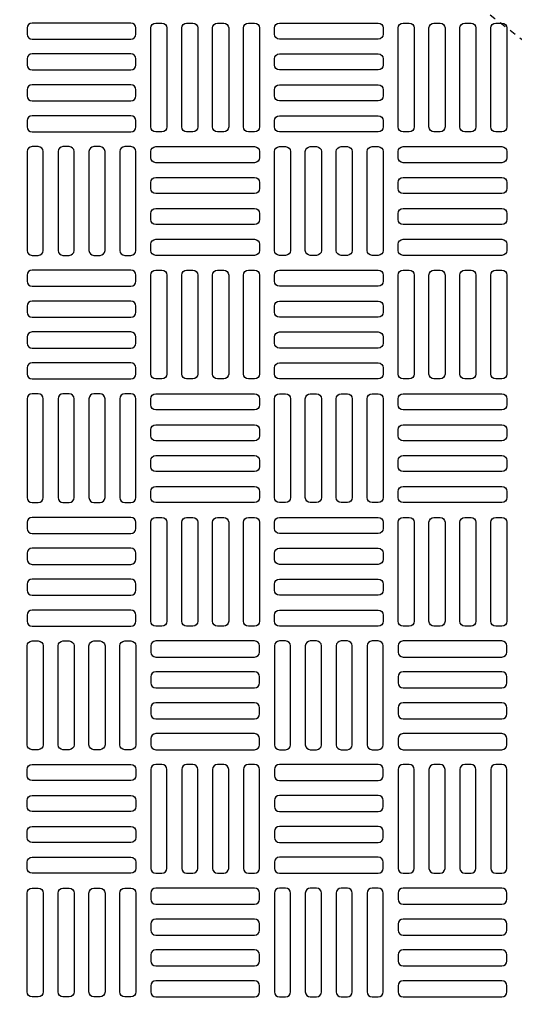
# Model space of a CAD drawing. Extents: x 1081 to 2220, y 0 to 2796.
# Tile 146 of 161: x 1775 to 1783, y 1472 to 1488. Entities that reach past the tile are written whole.
import ezdxf

# ---------------------------------------------------------------- set-up
doc = ezdxf.new("R2010")
doc.units = 0
doc.header["$MEASUREMENT"] = 0
doc.linetypes.add('HIDDEN2', pattern=[0.28125, 0.1875, -0.09375])
doc.layers.get('DEFPOINTS').update_dxf_attribs({"linetype": 'CONTINUOUS'})
for name, color, linetype in [('TANK-MANHOLE-COVER-40', 2, 'CONTINUOUS'), ('TANK-MANHOLE-COVER-HATCH-40', 252, 'CONTINUOUS'), ('TANK-SLOPE', 3, 'CONTINUOUS')]:
    doc.layers.add(name, color=color, linetype=linetype)

msp = doc.modelspace()

# ---------------------------------------------------------------- linework, layer by layer
at = {"layer": 'DEFPOINTS', "color": 8, "linetype": 'HIDDEN2', "ltscale": 0.125}
msp.add_circle((1775.88576, 1479.01916), 14, dxfattribs=at)
msp.add_circle((1775.88576, 1479.01916), 14, dxfattribs=at)
at = {"layer": 'DEFPOINTS', "color": 8, "linetype": 'HIDDEN2', "ltscale": 0.5}
msp.add_circle((1775.88576, 1479.01916), 11, dxfattribs=at)
msp.add_circle((1775.88576, 1479.01916), 11, dxfattribs=at)
at = {"layer": 'TANK-MANHOLE-COVER-40', "color": 4, "linetype": 'Continuous'}
msp.add_circle((1775.88499, 1479.01916), 22.63902, dxfattribs=at)
at = {"layer": 'TANK-MANHOLE-COVER-40', "color": 1, "linetype": 'Continuous'}
msp.add_circle((1775.88499, 1479.01916), 22.44094, dxfattribs=at)
at = {"layer": 'TANK-MANHOLE-COVER-40', "color": 2, "linetype": 'Continuous'}
msp.add_circle((1775.88499, 1479.01916), 21.65354, dxfattribs=at)
at = {"layer": 'TANK-MANHOLE-COVER-HATCH-40', "linetype": 'Continuous', "flags": 128}
for points in [[(1776.75113, 1487.68058, 0.41421356), (1776.67239, 1487.75932), (1775.09759, 1487.75932, 0.41421356), (1775.01885, 1487.68058), (1775.01885, 1487.58215, 0.41421356), (1775.09759, 1487.50341), (1776.67239, 1487.50341, 0.41421356), (1776.75113, 1487.58215)], [(1777.06609, 1486.02703, -0.41421356), (1776.98735, 1486.10577), (1776.98735, 1487.68058, -0.41421356), (1777.06609, 1487.75932), (1777.16452, 1487.75932, -0.41421356), (1777.24326, 1487.68058), (1777.24326, 1486.10577, -0.41421356), (1777.16452, 1486.02703)], [(1777.55822, 1486.02703, -0.41421356), (1777.47948, 1486.10577), (1777.47948, 1487.68058, -0.41421356), (1777.55822, 1487.75932), (1777.65665, 1487.75932, -0.41421356), (1777.73539, 1487.68058), (1777.73539, 1486.10577, -0.41421356), (1777.65665, 1486.02703)], [(1778.05035, 1486.02703, -0.41421356), (1777.97161, 1486.10577), (1777.97161, 1487.68058, -0.41421356), (1778.05035, 1487.75932), (1778.14877, 1487.75932, -0.41421356), (1778.22751, 1487.68058), (1778.22751, 1486.10577, -0.41421356), (1778.14877, 1486.02703)], [(1778.54247, 1486.02703, -0.41421356), (1778.46373, 1486.10577), (1778.46373, 1487.68058, -0.41421356), (1778.54247, 1487.75932), (1778.6409, 1487.75932, -0.41421356), (1778.71964, 1487.68058), (1778.71964, 1486.10577, -0.41421356), (1778.6409, 1486.02703)], [(1778.95586, 1487.68058, -0.41421356), (1779.0346, 1487.75932), (1780.6094, 1487.75932, -0.41421356), (1780.68814, 1487.68058), (1780.68814, 1487.58215, -0.41421356), (1780.6094, 1487.50341), (1779.0346, 1487.50341, -0.41421356), (1778.95586, 1487.58215)], [(1781.0031, 1486.02703, -0.41421356), (1780.92436, 1486.10577), (1780.92436, 1487.68058, -0.41421356), (1781.0031, 1487.75932), (1781.10153, 1487.75932, -0.41421356), (1781.18027, 1487.68058), (1781.18027, 1486.10577, -0.41421356), (1781.10153, 1486.02703)], [(1781.49523, 1486.02703, -0.41421356), (1781.41649, 1486.10577), (1781.41649, 1487.68058, -0.41421356), (1781.49523, 1487.75932), (1781.59365, 1487.75932, -0.41421356), (1781.67239, 1487.68058), (1781.67239, 1486.10577, -0.41421356), (1781.59365, 1486.02703)], [(1781.98735, 1486.02703, -0.41421356), (1781.90861, 1486.10577), (1781.90861, 1487.68058, -0.41421356), (1781.98735, 1487.75932), (1782.08578, 1487.75932, -0.41421356), (1782.16452, 1487.68058), (1782.16452, 1486.10577, -0.41421356), (1782.08578, 1486.02703)], [(1782.47948, 1486.02703, -0.41421356), (1782.40074, 1486.10577), (1782.40074, 1487.68058, -0.41421356), (1782.47948, 1487.75932), (1782.57791, 1487.75932, -0.41421356), (1782.65665, 1487.68058), (1782.65665, 1486.10577, -0.41421356), (1782.57791, 1486.02703)], [(1776.75113, 1487.18845, 0.41421356), (1776.67239, 1487.26719), (1775.09759, 1487.26719, 0.41421356), (1775.01885, 1487.18845), (1775.01885, 1487.09003, 0.41421356), (1775.09759, 1487.01129), (1776.67239, 1487.01129, 0.41421356), (1776.75113, 1487.09003)], [(1778.95586, 1487.18845, -0.41421356), (1779.0346, 1487.26719), (1780.6094, 1487.26719, -0.41421356), (1780.68814, 1487.18845), (1780.68814, 1487.09003, -0.41421356), (1780.6094, 1487.01129), (1779.0346, 1487.01129, -0.41421356), (1778.95586, 1487.09003)], [(1776.75113, 1486.69632, 0.41421356), (1776.67239, 1486.77506), (1775.09759, 1486.77506, 0.41421356), (1775.01885, 1486.69632), (1775.01885, 1486.5979, 0.41421356), (1775.09759, 1486.51916), (1776.67239, 1486.51916, 0.41421356), (1776.75113, 1486.5979)], [(1778.95586, 1486.69632, -0.41421356), (1779.0346, 1486.77506), (1780.6094, 1486.77506, -0.41421356), (1780.68814, 1486.69632), (1780.68814, 1486.5979, -0.41421356), (1780.6094, 1486.51916), (1779.0346, 1486.51916, -0.41421356), (1778.95586, 1486.5979)], [(1776.75113, 1486.2042, 0.41421356), (1776.67239, 1486.28294), (1775.09759, 1486.28294, 0.41421356), (1775.01885, 1486.2042), (1775.01885, 1486.10577, 0.41421356), (1775.09759, 1486.02703), (1776.67239, 1486.02703, 0.41421356), (1776.75113, 1486.10577)], [(1778.95586, 1486.2042, -0.41421356), (1779.0346, 1486.28294), (1780.6094, 1486.28294, -0.41421356), (1780.68814, 1486.2042), (1780.68814, 1486.10577, -0.41421356), (1780.6094, 1486.02703), (1779.0346, 1486.02703, -0.41421356), (1778.95586, 1486.10577)], [(1775.19602, 1484.05853, 0.41421356), (1775.27476, 1484.13727), (1775.27476, 1485.71207, 0.41421356), (1775.19602, 1485.79081), (1775.09759, 1485.79081, 0.41421356), (1775.01885, 1485.71207), (1775.01885, 1484.13727, 0.41421356), (1775.09759, 1484.05853)], [(1775.68814, 1484.05853, 0.41421356), (1775.76688, 1484.13727), (1775.76688, 1485.71207, 0.41421356), (1775.68814, 1485.79081), (1775.58972, 1485.79081, 0.41421356), (1775.51098, 1485.71207), (1775.51098, 1484.13727, 0.41421356), (1775.58972, 1484.05853)], [(1776.18027, 1484.05853, 0.41421356), (1776.25901, 1484.13727), (1776.25901, 1485.71207, 0.41421356), (1776.18027, 1485.79081), (1776.08184, 1485.79081, 0.41421356), (1776.0031, 1485.71207), (1776.0031, 1484.13727, 0.41421356), (1776.08184, 1484.05853)], [(1776.67239, 1484.05853, 0.41421356), (1776.75113, 1484.13727), (1776.75113, 1485.71207, 0.41421356), (1776.67239, 1485.79081), (1776.57397, 1485.79081, 0.41421356), (1776.49523, 1485.71207), (1776.49523, 1484.13727, 0.41421356), (1776.57397, 1484.05853)], [(1778.71964, 1485.61365, -0.41421356), (1778.6409, 1485.53491), (1777.06609, 1485.53491, -0.41421356), (1776.98735, 1485.61365), (1776.98735, 1485.71207, -0.41421356), (1777.06609, 1485.79081), (1778.6409, 1485.79081, -0.41421356), (1778.71964, 1485.71207)], [(1779.0346, 1484.05853, -0.41421356), (1778.95586, 1484.13727), (1778.95586, 1485.71207, -0.41421356), (1779.0346, 1485.79081), (1779.13302, 1485.79081, -0.41421356), (1779.21176, 1485.71207), (1779.21176, 1484.13727, -0.41421356), (1779.13302, 1484.05853)], [(1779.52672, 1484.05853, -0.41421356), (1779.44798, 1484.13727), (1779.44798, 1485.71207, -0.41421356), (1779.52672, 1485.79081), (1779.62515, 1485.79081, -0.41421356), (1779.70389, 1485.71207), (1779.70389, 1484.13727, -0.41421356), (1779.62515, 1484.05853)], [(1780.01885, 1484.05853, -0.41421356), (1779.94011, 1484.13727), (1779.94011, 1485.71207, -0.41421356), (1780.01885, 1485.79081), (1780.11728, 1485.79081, -0.41421356), (1780.19602, 1485.71207), (1780.19602, 1484.13727, -0.41421356), (1780.11728, 1484.05853)], [(1780.51098, 1484.05853, -0.41421356), (1780.43224, 1484.13727), (1780.43224, 1485.71207, -0.41421356), (1780.51098, 1485.79081), (1780.6094, 1485.79081, -0.41421356), (1780.68814, 1485.71207), (1780.68814, 1484.13727, -0.41421356), (1780.6094, 1484.05853)], [(1782.65665, 1485.61365, -0.41421356), (1782.57791, 1485.53491), (1781.0031, 1485.53491, -0.41421356), (1780.92436, 1485.61365), (1780.92436, 1485.71207, -0.41421356), (1781.0031, 1485.79081), (1782.57791, 1485.79081, -0.41421356), (1782.65665, 1485.71207)], [(1778.71964, 1485.12152, -0.41421356), (1778.6409, 1485.04278), (1777.06609, 1485.04278, -0.41421356), (1776.98735, 1485.12152), (1776.98735, 1485.21995, -0.41421356), (1777.06609, 1485.29869), (1778.6409, 1485.29869, -0.41421356), (1778.71964, 1485.21995)], [(1782.65665, 1485.12152, -0.41421356), (1782.57791, 1485.04278), (1781.0031, 1485.04278, -0.41421356), (1780.92436, 1485.12152), (1780.92436, 1485.21995, -0.41421356), (1781.0031, 1485.29869), (1782.57791, 1485.29869, -0.41421356), (1782.65665, 1485.21995)], [(1778.71964, 1484.6294, -0.41421356), (1778.6409, 1484.55066), (1777.06609, 1484.55066, -0.41421356), (1776.98735, 1484.6294), (1776.98735, 1484.72782, -0.41421356), (1777.06609, 1484.80656), (1778.6409, 1484.80656, -0.41421356), (1778.71964, 1484.72782)], [(1782.65665, 1484.6294, -0.41421356), (1782.57791, 1484.55066), (1781.0031, 1484.55066, -0.41421356), (1780.92436, 1484.6294), (1780.92436, 1484.72782, -0.41421356), (1781.0031, 1484.80656), (1782.57791, 1484.80656, -0.41421356), (1782.65665, 1484.72782)], [(1778.71964, 1484.13727, -0.41421356), (1778.6409, 1484.05853), (1777.06609, 1484.05853, -0.41421356), (1776.98735, 1484.13727), (1776.98735, 1484.23569, -0.41421356), (1777.06609, 1484.31443), (1778.6409, 1484.31443, -0.41421356), (1778.71964, 1484.23569)], [(1782.65665, 1484.13727, -0.41421356), (1782.57791, 1484.05853), (1781.0031, 1484.05853, -0.41421356), (1780.92436, 1484.13727), (1780.92436, 1484.23569, -0.41421356), (1781.0031, 1484.31443), (1782.57791, 1484.31443, -0.41421356), (1782.65665, 1484.23569)], [(1776.75113, 1483.74357, 0.41421356), (1776.67239, 1483.82231), (1775.09759, 1483.82231, 0.41421356), (1775.01885, 1483.74357), (1775.01885, 1483.64514, 0.41421356), (1775.09759, 1483.5664), (1776.67239, 1483.5664, 0.41421356), (1776.75113, 1483.64514)], [(1777.06609, 1482.09003, -0.41421356), (1776.98735, 1482.16877), (1776.98735, 1483.74357, -0.41421356), (1777.06609, 1483.82231), (1777.16452, 1483.82231, -0.41421356), (1777.24326, 1483.74357), (1777.24326, 1482.16877, -0.41421356), (1777.16452, 1482.09003)], [(1777.55822, 1482.09003, -0.41421356), (1777.47948, 1482.16877), (1777.47948, 1483.74357, -0.41421356), (1777.55822, 1483.82231), (1777.65665, 1483.82231, -0.41421356), (1777.73539, 1483.74357), (1777.73539, 1482.16877, -0.41421356), (1777.65665, 1482.09003)], [(1778.05035, 1482.09003, -0.41421356), (1777.97161, 1482.16877), (1777.97161, 1483.74357, -0.41421356), (1778.05035, 1483.82231), (1778.14877, 1483.82231, -0.41421356), (1778.22751, 1483.74357), (1778.22751, 1482.16877, -0.41421356), (1778.14877, 1482.09003)], [(1778.54247, 1482.09003, -0.41421356), (1778.46373, 1482.16877), (1778.46373, 1483.74357, -0.41421356), (1778.54247, 1483.82231), (1778.6409, 1483.82231, -0.41421356), (1778.71964, 1483.74357), (1778.71964, 1482.16877, -0.41421356), (1778.6409, 1482.09003)], [(1778.95586, 1483.74357, -0.41421356), (1779.0346, 1483.82231), (1780.6094, 1483.82231, -0.41421356), (1780.68814, 1483.74357), (1780.68814, 1483.64514, -0.41421356), (1780.6094, 1483.5664), (1779.0346, 1483.5664, -0.41421356), (1778.95586, 1483.64514)], [(1781.0031, 1482.09003, -0.41421356), (1780.92436, 1482.16877), (1780.92436, 1483.74357, -0.41421356), (1781.0031, 1483.82231), (1781.10153, 1483.82231, -0.41421356), (1781.18027, 1483.74357), (1781.18027, 1482.16877, -0.41421356), (1781.10153, 1482.09003)], [(1781.49523, 1482.09003, -0.41421356), (1781.41649, 1482.16877), (1781.41649, 1483.74357, -0.41421356), (1781.49523, 1483.82231), (1781.59365, 1483.82231, -0.41421356), (1781.67239, 1483.74357), (1781.67239, 1482.16877, -0.41421356), (1781.59365, 1482.09003)], [(1781.98735, 1482.09003, -0.41421356), (1781.90861, 1482.16877), (1781.90861, 1483.74357, -0.41421356), (1781.98735, 1483.82231), (1782.08578, 1483.82231, -0.41421356), (1782.16452, 1483.74357), (1782.16452, 1482.16877, -0.41421356), (1782.08578, 1482.09003)], [(1782.47948, 1482.09003, -0.41421356), (1782.40074, 1482.16877), (1782.40074, 1483.74357, -0.41421356), (1782.47948, 1483.82231), (1782.57791, 1483.82231, -0.41421356), (1782.65665, 1483.74357), (1782.65665, 1482.16877, -0.41421356), (1782.57791, 1482.09003)], [(1776.75113, 1483.25144, 0.41421356), (1776.67239, 1483.33018), (1775.09759, 1483.33018, 0.41421356), (1775.01885, 1483.25144), (1775.01885, 1483.15302, 0.41421356), (1775.09759, 1483.07428), (1776.67239, 1483.07428, 0.41421356), (1776.75113, 1483.15302)], [(1778.95586, 1483.25144, -0.41421356), (1779.0346, 1483.33018), (1780.6094, 1483.33018, -0.41421356), (1780.68814, 1483.25144), (1780.68814, 1483.15302, -0.41421356), (1780.6094, 1483.07428), (1779.0346, 1483.07428, -0.41421356), (1778.95586, 1483.15302)], [(1776.75113, 1482.75932, 0.41421356), (1776.67239, 1482.83806), (1775.09759, 1482.83806, 0.41421356), (1775.01885, 1482.75932), (1775.01885, 1482.66089, 0.41421356), (1775.09759, 1482.58215), (1776.67239, 1482.58215, 0.41421356), (1776.75113, 1482.66089)], [(1778.95586, 1482.75932, -0.41421356), (1779.0346, 1482.83806), (1780.6094, 1482.83806, -0.41421356), (1780.68814, 1482.75932), (1780.68814, 1482.66089, -0.41421356), (1780.6094, 1482.58215), (1779.0346, 1482.58215, -0.41421356), (1778.95586, 1482.66089)], [(1776.75113, 1482.26719, 0.41421356), (1776.67239, 1482.34593), (1775.09759, 1482.34593, 0.41421356), (1775.01885, 1482.26719), (1775.01885, 1482.16877, 0.41421356), (1775.09759, 1482.09003), (1776.67239, 1482.09003, 0.41421356), (1776.75113, 1482.16877)], [(1778.95586, 1482.26719, -0.41421356), (1779.0346, 1482.34593), (1780.6094, 1482.34593, -0.41421356), (1780.68814, 1482.26719), (1780.68814, 1482.16877, -0.41421356), (1780.6094, 1482.09003), (1779.0346, 1482.09003, -0.41421356), (1778.95586, 1482.16877)], [(1775.19602, 1480.12152, 0.41421356), (1775.27476, 1480.20026), (1775.27476, 1481.77506, 0.41421356), (1775.19602, 1481.85381), (1775.09759, 1481.85381, 0.41421356), (1775.01885, 1481.77506), (1775.01885, 1480.20026, 0.41421356), (1775.09759, 1480.12152)], [(1775.68814, 1480.12152, 0.41421356), (1775.76688, 1480.20026), (1775.76688, 1481.77506, 0.41421356), (1775.68814, 1481.85381), (1775.58972, 1481.85381, 0.41421356), (1775.51098, 1481.77506), (1775.51098, 1480.20026, 0.41421356), (1775.58972, 1480.12152)], [(1776.18027, 1480.12152, 0.41421356), (1776.25901, 1480.20026), (1776.25901, 1481.77506, 0.41421356), (1776.18027, 1481.85381), (1776.08184, 1481.85381, 0.41421356), (1776.0031, 1481.77506), (1776.0031, 1480.20026, 0.41421356), (1776.08184, 1480.12152)], [(1776.67239, 1480.12152, 0.41421356), (1776.75113, 1480.20026), (1776.75113, 1481.77506, 0.41421356), (1776.67239, 1481.85381), (1776.57397, 1481.85381, 0.41421356), (1776.49523, 1481.77506), (1776.49523, 1480.20026, 0.41421356), (1776.57397, 1480.12152)], [(1778.71964, 1481.67664, -0.41421356), (1778.6409, 1481.5979), (1777.06609, 1481.5979, -0.41421356), (1776.98735, 1481.67664), (1776.98735, 1481.77506, -0.41421356), (1777.06609, 1481.85381), (1778.6409, 1481.85381, -0.41421356), (1778.71964, 1481.77506)], [(1779.0346, 1480.12152, -0.41421356), (1778.95586, 1480.20026), (1778.95586, 1481.77506, -0.41421356), (1779.0346, 1481.85381), (1779.13302, 1481.85381, -0.41421356), (1779.21176, 1481.77506), (1779.21176, 1480.20026, -0.41421356), (1779.13302, 1480.12152)], [(1779.52672, 1480.12152, -0.41421356), (1779.44798, 1480.20026), (1779.44798, 1481.77506, -0.41421356), (1779.52672, 1481.85381), (1779.62515, 1481.85381, -0.41421356), (1779.70389, 1481.77506), (1779.70389, 1480.20026, -0.41421356), (1779.62515, 1480.12152)], [(1780.01885, 1480.12152, -0.41421356), (1779.94011, 1480.20026), (1779.94011, 1481.77506, -0.41421356), (1780.01885, 1481.85381), (1780.11728, 1481.85381, -0.41421356), (1780.19602, 1481.77506), (1780.19602, 1480.20026, -0.41421356), (1780.11728, 1480.12152)], [(1780.51098, 1480.12152, -0.41421356), (1780.43224, 1480.20026), (1780.43224, 1481.77506, -0.41421356), (1780.51098, 1481.85381), (1780.6094, 1481.85381, -0.41421356), (1780.68814, 1481.77506), (1780.68814, 1480.20026, -0.41421356), (1780.6094, 1480.12152)], [(1782.65665, 1481.67664, -0.41421356), (1782.57791, 1481.5979), (1781.0031, 1481.5979, -0.41421356), (1780.92436, 1481.67664), (1780.92436, 1481.77506, -0.41421356), (1781.0031, 1481.85381), (1782.57791, 1481.85381, -0.41421356), (1782.65665, 1481.77506)], [(1778.71964, 1481.18451, -0.41421356), (1778.6409, 1481.10577), (1777.06609, 1481.10577, -0.41421356), (1776.98735, 1481.18451), (1776.98735, 1481.28294, -0.41421356), (1777.06609, 1481.36168), (1778.6409, 1481.36168, -0.41421356), (1778.71964, 1481.28294)], [(1782.65665, 1481.18451, -0.41421356), (1782.57791, 1481.10577), (1781.0031, 1481.10577, -0.41421356), (1780.92436, 1481.18451), (1780.92436, 1481.28294, -0.41421356), (1781.0031, 1481.36168), (1782.57791, 1481.36168, -0.41421356), (1782.65665, 1481.28294)], [(1778.71964, 1480.69239, -0.41421356), (1778.6409, 1480.61365), (1777.06609, 1480.61365, -0.41421356), (1776.98735, 1480.69239), (1776.98735, 1480.79081, -0.41421356), (1777.06609, 1480.86955), (1778.6409, 1480.86955, -0.41421356), (1778.71964, 1480.79081)], [(1782.65665, 1480.69239, -0.41421356), (1782.57791, 1480.61365), (1781.0031, 1480.61365, -0.41421356), (1780.92436, 1480.69239), (1780.92436, 1480.79081, -0.41421356), (1781.0031, 1480.86955), (1782.57791, 1480.86955, -0.41421356), (1782.65665, 1480.79081)], [(1778.71964, 1480.20026, -0.41421356), (1778.6409, 1480.12152), (1777.06609, 1480.12152, -0.41421356), (1776.98735, 1480.20026), (1776.98735, 1480.29869, -0.41421356), (1777.06609, 1480.37743), (1778.6409, 1480.37743, -0.41421356), (1778.71964, 1480.29869)], [(1782.65665, 1480.20026, -0.41421356), (1782.57791, 1480.12152), (1781.0031, 1480.12152, -0.41421356), (1780.92436, 1480.20026), (1780.92436, 1480.29869, -0.41421356), (1781.0031, 1480.37743), (1782.57791, 1480.37743, -0.41421356), (1782.65665, 1480.29869)], [(1776.75113, 1479.80656, 0.41421356), (1776.67239, 1479.8853), (1775.09759, 1479.8853, 0.41421356), (1775.01885, 1479.80656), (1775.01885, 1479.70814, 0.41421356), (1775.09759, 1479.6294), (1776.67239, 1479.6294, 0.41421356), (1776.75113, 1479.70814)], [(1777.06609, 1478.15302, -0.41421356), (1776.98735, 1478.23176), (1776.98735, 1479.80656, -0.41421356), (1777.06609, 1479.8853), (1777.16452, 1479.8853, -0.41421356), (1777.24326, 1479.80656), (1777.24326, 1478.23176, -0.41421356), (1777.16452, 1478.15302)], [(1777.55822, 1478.15302, -0.41421356), (1777.47948, 1478.23176), (1777.47948, 1479.80656, -0.41421356), (1777.55822, 1479.8853), (1777.65665, 1479.8853, -0.41421356), (1777.73539, 1479.80656), (1777.73539, 1478.23176, -0.41421356), (1777.65665, 1478.15302)], [(1778.05035, 1478.15302, -0.41421356), (1777.97161, 1478.23176), (1777.97161, 1479.80656, -0.41421356), (1778.05035, 1479.8853), (1778.14877, 1479.8853, -0.41421356), (1778.22751, 1479.80656), (1778.22751, 1478.23176, -0.41421356), (1778.14877, 1478.15302)], [(1778.54247, 1478.15302, -0.41421356), (1778.46373, 1478.23176), (1778.46373, 1479.80656, -0.41421356), (1778.54247, 1479.8853), (1778.6409, 1479.8853, -0.41421356), (1778.71964, 1479.80656), (1778.71964, 1478.23176, -0.41421356), (1778.6409, 1478.15302)], [(1778.95586, 1479.80656, -0.41421356), (1779.0346, 1479.8853), (1780.6094, 1479.8853, -0.41421356), (1780.68814, 1479.80656), (1780.68814, 1479.70814, -0.41421356), (1780.6094, 1479.6294), (1779.0346, 1479.6294, -0.41421356), (1778.95586, 1479.70814)], [(1781.0031, 1478.15302, -0.41421356), (1780.92436, 1478.23176), (1780.92436, 1479.80656, -0.41421356), (1781.0031, 1479.8853), (1781.10153, 1479.8853, -0.41421356), (1781.18027, 1479.80656), (1781.18027, 1478.23176, -0.41421356), (1781.10153, 1478.15302)], [(1781.49523, 1478.15302, -0.41421356), (1781.41649, 1478.23176), (1781.41649, 1479.80656, -0.41421356), (1781.49523, 1479.8853), (1781.59365, 1479.8853, -0.41421356), (1781.67239, 1479.80656), (1781.67239, 1478.23176, -0.41421356), (1781.59365, 1478.15302)], [(1781.98735, 1478.15302, -0.41421356), (1781.90861, 1478.23176), (1781.90861, 1479.80656, -0.41421356), (1781.98735, 1479.8853), (1782.08578, 1479.8853, -0.41421356), (1782.16452, 1479.80656), (1782.16452, 1478.23176, -0.41421356), (1782.08578, 1478.15302)], [(1782.47948, 1478.15302, -0.41421356), (1782.40074, 1478.23176), (1782.40074, 1479.80656, -0.41421356), (1782.47948, 1479.8853), (1782.57791, 1479.8853, -0.41421356), (1782.65665, 1479.80656), (1782.65665, 1478.23176, -0.41421356), (1782.57791, 1478.15302)], [(1776.75113, 1479.31443, 0.41421356), (1776.67239, 1479.39318), (1775.09759, 1479.39318, 0.41421356), (1775.01885, 1479.31443), (1775.01885, 1479.21601, 0.41421356), (1775.09759, 1479.13727), (1776.67239, 1479.13727, 0.41421356), (1776.75113, 1479.21601)], [(1778.95586, 1479.31443, -0.41421356), (1779.0346, 1479.39318), (1780.6094, 1479.39318, -0.41421356), (1780.68814, 1479.31443), (1780.68814, 1479.21601, -0.41421356), (1780.6094, 1479.13727), (1779.0346, 1479.13727, -0.41421356), (1778.95586, 1479.21601)], [(1776.75113, 1478.82231, 0.41421356), (1776.67239, 1478.90105), (1775.09759, 1478.90105, 0.41421356), (1775.01885, 1478.82231), (1775.01885, 1478.72388, 0.41421356), (1775.09759, 1478.64514), (1776.67239, 1478.64514, 0.41421356), (1776.75113, 1478.72388)], [(1778.95586, 1478.82231, -0.41421356), (1779.0346, 1478.90105), (1780.6094, 1478.90105, -0.41421356), (1780.68814, 1478.82231), (1780.68814, 1478.72388, -0.41421356), (1780.6094, 1478.64514), (1779.0346, 1478.64514, -0.41421356), (1778.95586, 1478.72388)], [(1776.75113, 1478.33018, 0.41421356), (1776.67239, 1478.40892), (1775.09759, 1478.40892, 0.41421356), (1775.01885, 1478.33018), (1775.01885, 1478.23176, 0.41421356), (1775.09759, 1478.15302), (1776.67239, 1478.15302, 0.41421356), (1776.75113, 1478.23176)], [(1778.95586, 1478.33018, -0.41421356), (1779.0346, 1478.40892), (1780.6094, 1478.40892, -0.41421356), (1780.68814, 1478.33018), (1780.68814, 1478.23176, -0.41421356), (1780.6094, 1478.15302), (1779.0346, 1478.15302, -0.41421356), (1778.95586, 1478.23176)], [(1775.19602, 1477.9168, -0.41421356), (1775.27476, 1477.83806), (1775.27476, 1476.26325, -0.41421356), (1775.19602, 1476.18451), (1775.09759, 1476.18451, -0.41421356), (1775.01885, 1476.26325), (1775.01885, 1477.83806, -0.41421356), (1775.09759, 1477.9168)], [(1775.68814, 1477.9168, -0.41421356), (1775.76688, 1477.83806), (1775.76688, 1476.26325, -0.41421356), (1775.68814, 1476.18451), (1775.58972, 1476.18451, -0.41421356), (1775.51098, 1476.26325), (1775.51098, 1477.83806, -0.41421356), (1775.58972, 1477.9168)], [(1776.18027, 1477.9168, -0.41421356), (1776.25901, 1477.83806), (1776.25901, 1476.26325, -0.41421356), (1776.18027, 1476.18451), (1776.08184, 1476.18451, -0.41421356), (1776.0031, 1476.26325), (1776.0031, 1477.83806, -0.41421356), (1776.08184, 1477.9168)], [(1776.67239, 1477.9168, -0.41421356), (1776.75113, 1477.83806), (1776.75113, 1476.26325, -0.41421356), (1776.67239, 1476.18451), (1776.57397, 1476.18451, -0.41421356), (1776.49523, 1476.26325), (1776.49523, 1477.83806, -0.41421356), (1776.57397, 1477.9168)], [(1778.71964, 1477.83806, 0.41421356), (1778.6409, 1477.9168), (1777.06609, 1477.9168, 0.41421356), (1776.98735, 1477.83806), (1776.98735, 1477.73963, 0.41421356), (1777.06609, 1477.66089), (1778.6409, 1477.66089, 0.41421356), (1778.71964, 1477.73963)], [(1779.0346, 1477.9168, 0.41421356), (1778.95586, 1477.83806), (1778.95586, 1476.26325, 0.41421356), (1779.0346, 1476.18451), (1779.13302, 1476.18451, 0.41421356), (1779.21176, 1476.26325), (1779.21176, 1477.83806, 0.41421356), (1779.13302, 1477.9168)], [(1779.52672, 1477.9168, 0.41421356), (1779.44798, 1477.83806), (1779.44798, 1476.26325, 0.41421356), (1779.52672, 1476.18451), (1779.62515, 1476.18451, 0.41421356), (1779.70389, 1476.26325), (1779.70389, 1477.83806, 0.41421356), (1779.62515, 1477.9168)], [(1780.01885, 1477.9168, 0.41421356), (1779.94011, 1477.83806), (1779.94011, 1476.26325, 0.41421356), (1780.01885, 1476.18451), (1780.11728, 1476.18451, 0.41421356), (1780.19602, 1476.26325), (1780.19602, 1477.83806, 0.41421356), (1780.11728, 1477.9168)], [(1780.51098, 1477.9168, 0.41421356), (1780.43224, 1477.83806), (1780.43224, 1476.26325, 0.41421356), (1780.51098, 1476.18451), (1780.6094, 1476.18451, 0.41421356), (1780.68814, 1476.26325), (1780.68814, 1477.83806, 0.41421356), (1780.6094, 1477.9168)], [(1782.65665, 1477.83806, 0.41421356), (1782.57791, 1477.9168), (1781.0031, 1477.9168, 0.41421356), (1780.92436, 1477.83806), (1780.92436, 1477.73963, 0.41421356), (1781.0031, 1477.66089), (1782.57791, 1477.66089, 0.41421356), (1782.65665, 1477.73963)], [(1778.71964, 1477.34593, 0.41421356), (1778.6409, 1477.42467), (1777.06609, 1477.42467, 0.41421356), (1776.98735, 1477.34593), (1776.98735, 1477.24751, 0.41421356), (1777.06609, 1477.16877), (1778.6409, 1477.16877, 0.41421356), (1778.71964, 1477.24751)], [(1782.65665, 1477.34593, 0.41421356), (1782.57791, 1477.42467), (1781.0031, 1477.42467, 0.41421356), (1780.92436, 1477.34593), (1780.92436, 1477.24751, 0.41421356), (1781.0031, 1477.16877), (1782.57791, 1477.16877, 0.41421356), (1782.65665, 1477.24751)], [(1778.71964, 1476.85381, 0.41421356), (1778.6409, 1476.93255), (1777.06609, 1476.93255, 0.41421356), (1776.98735, 1476.85381), (1776.98735, 1476.75538, 0.41421356), (1777.06609, 1476.67664), (1778.6409, 1476.67664, 0.41421356), (1778.71964, 1476.75538)], [(1782.65665, 1476.85381, 0.41421356), (1782.57791, 1476.93255), (1781.0031, 1476.93255, 0.41421356), (1780.92436, 1476.85381), (1780.92436, 1476.75538, 0.41421356), (1781.0031, 1476.67664), (1782.57791, 1476.67664, 0.41421356), (1782.65665, 1476.75538)], [(1778.71964, 1476.36168, 0.41421356), (1778.6409, 1476.44042), (1777.06609, 1476.44042, 0.41421356), (1776.98735, 1476.36168), (1776.98735, 1476.26325, 0.41421356), (1777.06609, 1476.18451), (1778.6409, 1476.18451, 0.41421356), (1778.71964, 1476.26325)], [(1782.65665, 1476.36168, 0.41421356), (1782.57791, 1476.44042), (1781.0031, 1476.44042, 0.41421356), (1780.92436, 1476.36168), (1780.92436, 1476.26325, 0.41421356), (1781.0031, 1476.18451), (1782.57791, 1476.18451, 0.41421356), (1782.65665, 1476.26325)], [(1776.75113, 1475.77113, -0.41421356), (1776.67239, 1475.69239), (1775.09759, 1475.69239, -0.41421356), (1775.01885, 1475.77113), (1775.01885, 1475.86955, -0.41421356), (1775.09759, 1475.94829), (1776.67239, 1475.94829, -0.41421356), (1776.75113, 1475.86955)], [(1777.06609, 1475.94829, 0.41421356), (1776.98735, 1475.86955), (1776.98735, 1474.29475, 0.41421356), (1777.06609, 1474.21601), (1777.16452, 1474.21601, 0.41421356), (1777.24326, 1474.29475), (1777.24326, 1475.86955, 0.41421356), (1777.16452, 1475.94829)], [(1777.55822, 1475.94829, 0.41421356), (1777.47948, 1475.86955), (1777.47948, 1474.29475, 0.41421356), (1777.55822, 1474.21601), (1777.65665, 1474.21601, 0.41421356), (1777.73539, 1474.29475), (1777.73539, 1475.86955, 0.41421356), (1777.65665, 1475.94829)], [(1778.05035, 1475.94829, 0.41421356), (1777.97161, 1475.86955), (1777.97161, 1474.29475, 0.41421356), (1778.05035, 1474.21601), (1778.14877, 1474.21601, 0.41421356), (1778.22751, 1474.29475), (1778.22751, 1475.86955, 0.41421356), (1778.14877, 1475.94829)], [(1778.54247, 1475.94829, 0.41421356), (1778.46373, 1475.86955), (1778.46373, 1474.29475, 0.41421356), (1778.54247, 1474.21601), (1778.6409, 1474.21601, 0.41421356), (1778.71964, 1474.29475), (1778.71964, 1475.86955, 0.41421356), (1778.6409, 1475.94829)], [(1778.95586, 1475.77113, 0.41421356), (1779.0346, 1475.69239), (1780.6094, 1475.69239, 0.41421356), (1780.68814, 1475.77113), (1780.68814, 1475.86955, 0.41421356), (1780.6094, 1475.94829), (1779.0346, 1475.94829, 0.41421356), (1778.95586, 1475.86955)], [(1781.0031, 1475.94829, 0.41421356), (1780.92436, 1475.86955), (1780.92436, 1474.29475, 0.41421356), (1781.0031, 1474.21601), (1781.10153, 1474.21601, 0.41421356), (1781.18027, 1474.29475), (1781.18027, 1475.86955, 0.41421356), (1781.10153, 1475.94829)], [(1781.49523, 1475.94829, 0.41421356), (1781.41649, 1475.86955), (1781.41649, 1474.29475, 0.41421356), (1781.49523, 1474.21601), (1781.59365, 1474.21601, 0.41421356), (1781.67239, 1474.29475), (1781.67239, 1475.86955, 0.41421356), (1781.59365, 1475.94829)], [(1781.98735, 1475.94829, 0.41421356), (1781.90861, 1475.86955), (1781.90861, 1474.29475, 0.41421356), (1781.98735, 1474.21601), (1782.08578, 1474.21601, 0.41421356), (1782.16452, 1474.29475), (1782.16452, 1475.86955, 0.41421356), (1782.08578, 1475.94829)], [(1782.47948, 1475.94829, 0.41421356), (1782.40074, 1475.86955), (1782.40074, 1474.29475, 0.41421356), (1782.47948, 1474.21601), (1782.57791, 1474.21601, 0.41421356), (1782.65665, 1474.29475), (1782.65665, 1475.86955, 0.41421356), (1782.57791, 1475.94829)], [(1776.75113, 1475.279, -0.41421356), (1776.67239, 1475.20026), (1775.09759, 1475.20026, -0.41421356), (1775.01885, 1475.279), (1775.01885, 1475.37743, -0.41421356), (1775.09759, 1475.45617), (1776.67239, 1475.45617, -0.41421356), (1776.75113, 1475.37743)], [(1778.95586, 1475.279, 0.41421356), (1779.0346, 1475.20026), (1780.6094, 1475.20026, 0.41421356), (1780.68814, 1475.279), (1780.68814, 1475.37743, 0.41421356), (1780.6094, 1475.45617), (1779.0346, 1475.45617, 0.41421356), (1778.95586, 1475.37743)], [(1776.75113, 1474.78688, -0.41421356), (1776.67239, 1474.70814), (1775.09759, 1474.70814, -0.41421356), (1775.01885, 1474.78688), (1775.01885, 1474.8853, -0.41421356), (1775.09759, 1474.96404), (1776.67239, 1474.96404, -0.41421356), (1776.75113, 1474.8853)], [(1778.95586, 1474.78688, 0.41421356), (1779.0346, 1474.70814), (1780.6094, 1474.70814, 0.41421356), (1780.68814, 1474.78688), (1780.68814, 1474.8853, 0.41421356), (1780.6094, 1474.96404), (1779.0346, 1474.96404, 0.41421356), (1778.95586, 1474.8853)], [(1776.75113, 1474.29475, -0.41421356), (1776.67239, 1474.21601), (1775.09759, 1474.21601, -0.41421356), (1775.01885, 1474.29475), (1775.01885, 1474.39318, -0.41421356), (1775.09759, 1474.47192), (1776.67239, 1474.47192, -0.41421356), (1776.75113, 1474.39318)], [(1778.95586, 1474.29475, 0.41421356), (1779.0346, 1474.21601), (1780.6094, 1474.21601, 0.41421356), (1780.68814, 1474.29475), (1780.68814, 1474.39318, 0.41421356), (1780.6094, 1474.47192), (1779.0346, 1474.47192, 0.41421356), (1778.95586, 1474.39318)], [(1775.19602, 1473.97979, -0.41421356), (1775.27476, 1473.90105), (1775.27476, 1472.32625, -0.41421356), (1775.19602, 1472.24751), (1775.09759, 1472.24751, -0.41421356), (1775.01885, 1472.32625), (1775.01885, 1473.90105, -0.41421356), (1775.09759, 1473.97979)], [(1775.68814, 1473.97979, -0.41421356), (1775.76688, 1473.90105), (1775.76688, 1472.32625, -0.41421356), (1775.68814, 1472.24751), (1775.58972, 1472.24751, -0.41421356), (1775.51098, 1472.32625), (1775.51098, 1473.90105, -0.41421356), (1775.58972, 1473.97979)], [(1776.18027, 1473.97979, -0.41421356), (1776.25901, 1473.90105), (1776.25901, 1472.32625, -0.41421356), (1776.18027, 1472.24751), (1776.08184, 1472.24751, -0.41421356), (1776.0031, 1472.32625), (1776.0031, 1473.90105, -0.41421356), (1776.08184, 1473.97979)], [(1776.67239, 1473.97979, -0.41421356), (1776.75113, 1473.90105), (1776.75113, 1472.32625, -0.41421356), (1776.67239, 1472.24751), (1776.57397, 1472.24751, -0.41421356), (1776.49523, 1472.32625), (1776.49523, 1473.90105, -0.41421356), (1776.57397, 1473.97979)], [(1778.71964, 1473.90105, 0.41421356), (1778.6409, 1473.97979), (1777.06609, 1473.97979, 0.41421356), (1776.98735, 1473.90105), (1776.98735, 1473.80262, 0.41421356), (1777.06609, 1473.72388), (1778.6409, 1473.72388, 0.41421356), (1778.71964, 1473.80262)], [(1779.0346, 1473.97979, 0.41421356), (1778.95586, 1473.90105), (1778.95586, 1472.32625, 0.41421356), (1779.0346, 1472.24751), (1779.13302, 1472.24751, 0.41421356), (1779.21176, 1472.32625), (1779.21176, 1473.90105, 0.41421356), (1779.13302, 1473.97979)], [(1779.52672, 1473.97979, 0.41421356), (1779.44798, 1473.90105), (1779.44798, 1472.32625, 0.41421356), (1779.52672, 1472.24751), (1779.62515, 1472.24751, 0.41421356), (1779.70389, 1472.32625), (1779.70389, 1473.90105, 0.41421356), (1779.62515, 1473.97979)], [(1780.01885, 1473.97979, 0.41421356), (1779.94011, 1473.90105), (1779.94011, 1472.32625, 0.41421356), (1780.01885, 1472.24751), (1780.11728, 1472.24751, 0.41421356), (1780.19602, 1472.32625), (1780.19602, 1473.90105, 0.41421356), (1780.11728, 1473.97979)], [(1780.51098, 1473.97979, 0.41421356), (1780.43224, 1473.90105), (1780.43224, 1472.32625, 0.41421356), (1780.51098, 1472.24751), (1780.6094, 1472.24751, 0.41421356), (1780.68814, 1472.32625), (1780.68814, 1473.90105, 0.41421356), (1780.6094, 1473.97979)], [(1782.65665, 1473.90105, 0.41421356), (1782.57791, 1473.97979), (1781.0031, 1473.97979, 0.41421356), (1780.92436, 1473.90105), (1780.92436, 1473.80262, 0.41421356), (1781.0031, 1473.72388), (1782.57791, 1473.72388, 0.41421356), (1782.65665, 1473.80262)], [(1778.71964, 1473.40892, 0.41421356), (1778.6409, 1473.48766), (1777.06609, 1473.48766, 0.41421356), (1776.98735, 1473.40892), (1776.98735, 1473.3105, 0.41421356), (1777.06609, 1473.23176), (1778.6409, 1473.23176, 0.41421356), (1778.71964, 1473.3105)], [(1782.65665, 1473.40892, 0.41421356), (1782.57791, 1473.48766), (1781.0031, 1473.48766, 0.41421356), (1780.92436, 1473.40892), (1780.92436, 1473.3105, 0.41421356), (1781.0031, 1473.23176), (1782.57791, 1473.23176, 0.41421356), (1782.65665, 1473.3105)], [(1778.71964, 1472.9168, 0.41421356), (1778.6409, 1472.99554), (1777.06609, 1472.99554, 0.41421356), (1776.98735, 1472.9168), (1776.98735, 1472.81837, 0.41421356), (1777.06609, 1472.73963), (1778.6409, 1472.73963, 0.41421356), (1778.71964, 1472.81837)], [(1782.65665, 1472.9168, 0.41421356), (1782.57791, 1472.99554), (1781.0031, 1472.99554, 0.41421356), (1780.92436, 1472.9168), (1780.92436, 1472.81837, 0.41421356), (1781.0031, 1472.73963), (1782.57791, 1472.73963, 0.41421356), (1782.65665, 1472.81837)], [(1778.71964, 1472.42467, 0.41421356), (1778.6409, 1472.50341), (1777.06609, 1472.50341, 0.41421356), (1776.98735, 1472.42467), (1776.98735, 1472.32625, 0.41421356), (1777.06609, 1472.24751), (1778.6409, 1472.24751, 0.41421356), (1778.71964, 1472.32625)], [(1782.65665, 1472.42467, 0.41421356), (1782.57791, 1472.50341), (1781.0031, 1472.50341, 0.41421356), (1780.92436, 1472.42467), (1780.92436, 1472.32625, 0.41421356), (1781.0031, 1472.24751), (1782.57791, 1472.24751, 0.41421356), (1782.65665, 1472.32625)]]:
    msp.add_lwpolyline(points, format="xyb", close=True, dxfattribs=at)
at = {"layer": 'TANK-SLOPE'}
msp.add_circle((1775.88499, 1479.01916), 34.63902, dxfattribs=at)

doc.saveas('drawing.dxf')
